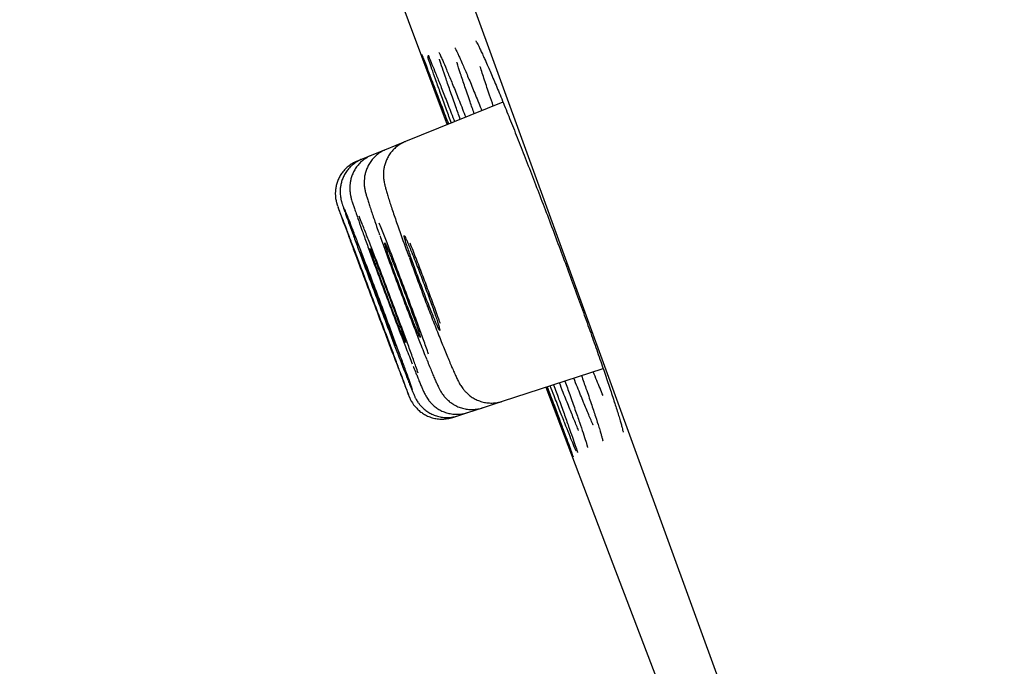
# Model space of a CAD drawing. Header units: millimetres. Extents: x 8 to 1128, y 12 to 2387.
# Tile 49 of 91: x 100.23 to 111.44, y 2253.07 to 2260.43. Entities that reach past the tile are written whole.
import ezdxf

# ---------------------------------------------------------------- set-up
doc = ezdxf.new("R2010")
doc.units = ezdxf.units.MM

msp = doc.modelspace()

# ---------------------------------------------------------------- linework, layer by layer
at = {"color": 7, "linetype": 'Continuous', "lineweight": 30}
for p, q in [((119.462, 2221.953), (84.148, 2318.976)), ((105.732, 2259.494), (104.621, 2259.045)), ((104.621, 2259.045), (104.402, 2258.956)), ((104.237, 2258.89), (104.127, 2258.845)), ((104.402, 2258.956), (104.237, 2258.89)), ((104.127, 2258.845), (104.072, 2258.823)), ((105.725, 2256.085), (106.874, 2256.458)), ((104.749, 2256.386), (104.762, 2256.352)), ((105.499, 2256.011), (105.725, 2256.085)), ((105.33, 2255.956), (105.499, 2256.011)), ((105.161, 2255.901), (105.217, 2255.92)), ((105.217, 2255.92), (105.33, 2255.956))]:
    msp.add_line(p, q, dxfattribs=at)
at = {"color": 7, "linetype": 'Continuous', "lineweight": 30, "flags": 128}
for points in [[(103.211, 2264.305), (104.359, 2261.212), (105.097, 2259.237)], [(106.222, 2256.246), (106.984, 2254.235), (108.142, 2251.198)]]:
    msp.add_lwpolyline(points, dxfattribs=at)
at = {"color": 7, "linetype": 'Continuous', "lineweight": 30}
msp.add_arc((-247.726, 2142.847), 395.3, 9.59859, 27.45536, dxfattribs=at)
for points, knots in [([(105.425, 2260.189), (105.424, 2260.189), (105.424, 2260.189), (105.428, 2260.183), (105.436, 2260.169), (105.448, 2260.146), (105.465, 2260.113), (105.485, 2260.069), (105.508, 2260.021), (105.524, 2259.984), (105.532, 2259.967)], [0, 0, 0, 0, 0.044097, 0.143308, 0.262416, 0.399353, 0.549644, 0.7085, 0.872262, 1, 1, 1, 1]), ([(105.099, 2259.238), (105.08, 2259.289), (105.037, 2259.405), (104.979, 2259.561), (104.924, 2259.709), (104.879, 2259.831), (104.844, 2259.928), (104.82, 2259.994), (104.807, 2260.029), (104.807, 2260.033), (104.806, 2260.034)], [0, 0, 0, 0, 0.112136, 0.255194, 0.398709, 0.541767, 0.684819, 0.828326, 0.971377, 1, 1, 1, 1]), ([(104.807, 2260.036), (104.808, 2260.033), (104.811, 2260.026), (104.829, 2259.982), (104.858, 2259.908), (104.897, 2259.805), (104.946, 2259.677), (105.005, 2259.523), (105.06, 2259.378), (105.099, 2259.277), (105.112, 2259.243)], [0, 0, 0, 0, 0.087156, 0.22697, 0.366789, 0.507052, 0.646871, 0.786697, 0.926968, 1, 1, 1, 1]), ([(105.144, 2259.256), (105.126, 2259.307), (105.084, 2259.422), (105.027, 2259.578), (104.974, 2259.726), (104.93, 2259.85), (104.898, 2259.944), (104.879, 2259.998), (104.875, 2260.013), (104.875, 2260.014)], [0, 0, 0, 0, 0.131703, 0.301541, 0.471921, 0.641759, 0.811598, 0.981977, 1, 1, 1, 1]), ([(104.878, 2260.031), (104.878, 2260.03), (104.878, 2260.03), (104.881, 2260.024), (104.884, 2260.018), (104.885, 2260.015)], [0, 0, 0, 0, 0.2792505, 0.747409, 1, 1, 1, 1]), ([(104.881, 2260.025), (104.885, 2260.017), (104.894, 2259.996), (104.922, 2259.928), (104.963, 2259.828), (105.014, 2259.7), (105.074, 2259.547), (105.13, 2259.403), (105.168, 2259.304), (105.181, 2259.271)], [0, 0, 0, 0, 0.09254, 0.2572302, 0.4224455, 0.5871358, 0.7518427, 0.9170749, 1, 1, 1, 1]), ([(105.003, 2260.059), (105.003, 2260.059), (105.002, 2260.06), (105.005, 2260.055), (105.011, 2260.043), (105.02, 2260.025), (105.027, 2260.008), (105.031, 2260)], [0, 0, 0, 0, 0.05071, 0.24654, 0.491826, 0.781801, 1, 1, 1, 1]), ([(105.027, 2260.01), (105.033, 2259.997), (105.049, 2259.96), (105.087, 2259.87), (105.139, 2259.745), (105.201, 2259.592), (105.257, 2259.451), (105.295, 2259.354), (105.308, 2259.322)], [0, 0, 0, 0, 0.113347, 0.311628, 0.509279, 0.706955, 0.905261, 1, 1, 1, 1]), ([(105.185, 2260.113), (105.185, 2260.114), (105.184, 2260.114), (105.188, 2260.108), (105.195, 2260.095), (105.206, 2260.072), (105.221, 2260.04), (105.234, 2260.011), (105.241, 2259.997)], [0, 0, 0, 0, 0.054119, 0.193388, 0.363315, 0.560604, 0.777863, 1, 1, 1, 1]), ([(105.246, 2259.297), (105.229, 2259.346), (105.188, 2259.459), (105.134, 2259.614), (105.082, 2259.763), (105.041, 2259.884), (105.017, 2259.957), (105.01, 2259.981), (105.009, 2259.983)], [0, 0, 0, 0, 0.154943, 0.363165, 0.572051, 0.780273, 0.988516, 1, 1, 1, 1]), ([(105.405, 2259.362), (105.389, 2259.408), (105.35, 2259.519), (105.298, 2259.673), (105.248, 2259.82), (105.218, 2259.911), (105.208, 2259.944), (105.208, 2259.946)], [0, 0, 0, 0, 0.188694, 0.455361, 0.722877, 0.989544, 1, 1, 1, 1]), ([(105.237, 2260.006), (105.247, 2259.983), (105.272, 2259.928), (105.321, 2259.812), (105.384, 2259.661), (105.441, 2259.521), (105.479, 2259.426), (105.491, 2259.396)], [0, 0, 0, 0, 0.173003, 0.412172, 0.651372, 0.891335, 1, 1, 1, 1]), ([(105.622, 2259.449), (105.608, 2259.492), (105.571, 2259.599), (105.521, 2259.747), (105.486, 2259.855), (105.472, 2259.899), (105.472, 2259.9)], [0, 0, 0, 0, 0.2401, 0.612417, 0.98592, 1, 1, 1, 1]), ([(105.528, 2259.976), (105.539, 2259.951), (105.568, 2259.886), (105.626, 2259.751), (105.697, 2259.58), (105.776, 2259.387), (105.861, 2259.175), (105.951, 2258.949), (106.044, 2258.71), (106.14, 2258.461), (106.238, 2258.206), (106.335, 2257.947), (106.432, 2257.689), (106.526, 2257.435), (106.616, 2257.187), (106.702, 2256.948), (106.782, 2256.723), (106.856, 2256.512), (106.921, 2256.321), (106.971, 2256.172), (106.995, 2256.097), (107.004, 2256.07)], [0, 0, 0, 0, 0.034543, 0.089513, 0.1446583, 0.1996282, 0.2545838, 0.3097148, 0.3646702, 0.4195973, 0.4746997, 0.5296267, 0.5845237, 0.6395958, 0.6944928, 0.7493712, 0.8044246, 0.8593031, 0.9141826, 0.9692371, 1, 1, 1, 1]), ([(104.622, 2259.044), (104.618, 2259.043), (104.595, 2259.035), (104.557, 2259.013), (104.509, 2258.978), (104.469, 2258.938), (104.436, 2258.895), (104.41, 2258.85), (104.392, 2258.804), (104.379, 2258.76), (104.372, 2258.719), (104.369, 2258.682), (104.37, 2258.65), (104.372, 2258.623), (104.375, 2258.598), (104.38, 2258.574), (104.386, 2258.546), (104.395, 2258.511), (104.407, 2258.466), (104.424, 2258.411), (104.444, 2258.349), (104.467, 2258.28), (104.492, 2258.205), (104.52, 2258.126), (104.549, 2258.041), (104.58, 2257.953), (104.613, 2257.861), (104.64, 2257.787), (104.657, 2257.742), (104.661, 2257.731)], [0, 0, 0, 0, 0.00519, 0.036767, 0.066907, 0.095788, 0.123495, 0.15005, 0.175409, 0.199427, 0.221831, 0.242411, 0.261599, 0.280734, 0.301354, 0.325607, 0.357216, 0.404689, 0.467435, 0.52575, 0.58738, 0.646241, 0.703753, 0.760346, 0.81614, 0.871153, 0.925594, 0.980577, 1, 1, 1, 1]), ([(104.237, 2258.889), (104.237, 2258.889), (104.217, 2258.883), (104.181, 2258.862), (104.132, 2258.829), (104.09, 2258.789), (104.056, 2258.746), (104.03, 2258.701), (104.01, 2258.656), (103.997, 2258.611), (103.989, 2258.568), (103.986, 2258.529), (103.987, 2258.496), (103.989, 2258.468), (103.992, 2258.446), (103.996, 2258.427), (104, 2258.409), (104.005, 2258.389), (104.013, 2258.363), (104.024, 2258.328), (104.04, 2258.281), (104.056, 2258.234), (104.068, 2258.198), (104.073, 2258.184)], [0, 0, 0, 0, 0.000484, 0.052671, 0.102414, 0.150023, 0.195651, 0.239344, 0.281054, 0.320619, 0.357682, 0.391538, 0.421404, 0.447861, 0.473408, 0.501019, 0.533857, 0.577692, 0.644958, 0.744807, 0.837845, 0.936172, 1, 1, 1, 1]), ([(104.402, 2258.955), (104.385, 2258.948), (104.35, 2258.933), (104.303, 2258.9), (104.26, 2258.861), (104.225, 2258.818), (104.197, 2258.774), (104.177, 2258.728), (104.162, 2258.683), (104.154, 2258.641), (104.151, 2258.602), (104.151, 2258.569), (104.152, 2258.54), (104.156, 2258.516), (104.159, 2258.495), (104.164, 2258.474), (104.171, 2258.447), (104.18, 2258.413), (104.194, 2258.369), (104.211, 2258.316), (104.231, 2258.256), (104.254, 2258.189), (104.279, 2258.115), (104.303, 2258.046), (104.32, 2258), (104.327, 2257.981)], [0, 0, 0, 0, 0.0348196, 0.0727306, 0.1090127, 0.1437978, 0.1771315, 0.2089847, 0.2392311, 0.2675806, 0.2935534, 0.3169353, 0.3386734, 0.3608297, 0.3853245, 0.4153239, 0.4563584, 0.5235692, 0.5977489, 0.6682049, 0.7424828, 0.8144238, 0.8851264, 0.9548991, 1, 1, 1, 1]), ([(104.073, 2258.822), (104.068, 2258.82), (104.043, 2258.812), (104.004, 2258.788), (103.957, 2258.753), (103.917, 2258.713), (103.885, 2258.669), (103.86, 2258.624), (103.842, 2258.579), (103.83, 2258.534), (103.823, 2258.49), (103.821, 2258.45), (103.823, 2258.415), (103.827, 2258.385), (103.832, 2258.363), (103.836, 2258.347), (103.839, 2258.336), (103.842, 2258.327), (103.844, 2258.32), (103.846, 2258.316), (103.846, 2258.314)], [0, 0, 0, 0, 0.022134, 0.111141, 0.196066, 0.277364, 0.355244, 0.429746, 0.50077, 0.56808, 0.631277, 0.689721, 0.742258, 0.786482, 0.820021, 0.846737, 0.872855, 0.904927, 0.949329, 1, 1, 1, 1]), ([(104.127, 2258.844), (104.123, 2258.843), (104.099, 2258.834), (104.06, 2258.811), (104.013, 2258.776), (103.973, 2258.736), (103.94, 2258.692), (103.915, 2258.647), (103.897, 2258.602), (103.885, 2258.557), (103.878, 2258.514), (103.876, 2258.475), (103.878, 2258.442), (103.881, 2258.415), (103.885, 2258.394), (103.888, 2258.377), (103.892, 2258.363), (103.896, 2258.349), (103.902, 2258.33), (103.91, 2258.304), (103.92, 2258.275), (103.928, 2258.252), (103.931, 2258.245)], [0, 0, 0, 0, 0.014263, 0.076275, 0.135443, 0.192088, 0.24636, 0.298288, 0.3478, 0.394706, 0.43863, 0.478801, 0.513856, 0.543196, 0.569238, 0.596065, 0.626964, 0.667333, 0.72714, 0.839111, 0.95016, 1, 1, 1, 1]), ([(103.85, 2258.304), (103.854, 2258.293), (103.861, 2258.272), (103.886, 2258.203), (103.921, 2258.108), (103.966, 2257.988), (104.019, 2257.846), (104.078, 2257.687), (104.143, 2257.514), (104.211, 2257.333), (104.28, 2257.149), (104.348, 2256.968), (104.414, 2256.794), (104.467, 2256.652), (104.51, 2256.541), (104.531, 2256.485), (104.541, 2256.457)], [0, 0, 0, 0, 0.075472, 0.150944, 0.226415, 0.301885, 0.377356, 0.452828, 0.528303, 0.603777, 0.679257, 0.754736, 0.830219, 0.905701, 0.952851, 1, 1, 1, 1]), ([(104.596, 2256.314), (104.605, 2256.29), (104.626, 2256.234), (104.648, 2256.178), (104.662, 2256.142), (104.664, 2256.138), (104.655, 2256.164), (104.635, 2256.221), (104.603, 2256.306), (104.562, 2256.417), (104.512, 2256.551), (104.455, 2256.705), (104.392, 2256.873), (104.325, 2257.051), (104.257, 2257.234), (104.188, 2257.417), (104.121, 2257.595), (104.058, 2257.762), (104, 2257.914), (103.95, 2258.046), (103.908, 2258.156), (103.877, 2258.237), (103.857, 2258.289), (103.853, 2258.299), (103.851, 2258.303)], [0, 0, 0, 0, 0.033697, 0.080431, 0.127165, 0.173897, 0.220629, 0.267359, 0.314089, 0.360819, 0.407548, 0.454279, 0.50101, 0.547743, 0.594476, 0.641212, 0.687948, 0.734685, 0.781423, 0.82816, 0.874897, 0.921633, 0.968369, 1, 1, 1, 1]), ([(104.702, 2256.215), (104.699, 2256.224), (104.69, 2256.251), (104.663, 2256.326), (104.624, 2256.437), (104.574, 2256.572), (104.518, 2256.726), (104.455, 2256.895), (104.389, 2257.073), (104.32, 2257.257), (104.251, 2257.44), (104.183, 2257.618), (104.12, 2257.785), (104.061, 2257.937), (104.01, 2258.07), (103.968, 2258.177), (103.94, 2258.247), (103.93, 2258.271), (103.928, 2258.277)], [0, 0, 0, 0, 0.035058, 0.102101, 0.169136, 0.236172, 0.303205, 0.370238, 0.437272, 0.504306, 0.571346, 0.638385, 0.705432, 0.772478, 0.839531, 0.906583, 0.973636, 1, 1, 1, 1]), ([(103.934, 2258.236), (103.936, 2258.23), (103.945, 2258.204), (103.973, 2258.127), (104.016, 2258.008), (104.068, 2257.865), (104.127, 2257.705), (104.191, 2257.532), (104.259, 2257.351), (104.328, 2257.167), (104.397, 2256.985), (104.463, 2256.811), (104.517, 2256.669), (104.56, 2256.558), (104.581, 2256.502), (104.592, 2256.475)], [0, 0, 0, 0, 0.020686, 0.107741, 0.194797, 0.281846, 0.368896, 0.455946, 0.542995, 0.63005, 0.717106, 0.80417, 0.891234, 0.945617, 1, 1, 1, 1]), ([(104.076, 2258.175), (104.077, 2258.172), (104.089, 2258.138), (104.121, 2258.048), (104.172, 2257.907), (104.23, 2257.746), (104.294, 2257.572), (104.362, 2257.391), (104.431, 2257.206), (104.5, 2257.023), (104.567, 2256.849), (104.622, 2256.706), (104.666, 2256.595), (104.688, 2256.539), (104.698, 2256.511)], [0, 0, 0, 0, 0.00792, 0.104732, 0.201527, 0.298322, 0.395108, 0.491894, 0.588683, 0.685472, 0.782276, 0.87908, 0.93954, 1, 1, 1, 1]), ([(104.766, 2256.406), (104.757, 2256.43), (104.737, 2256.49), (104.693, 2256.612), (104.637, 2256.766), (104.575, 2256.935), (104.508, 2257.115), (104.439, 2257.299), (104.37, 2257.483), (104.302, 2257.661), (104.237, 2257.829), (104.178, 2257.981), (104.129, 2258.105), (104.104, 2258.167), (104.094, 2258.194)], [0, 0, 0, 0, 0.057706, 0.145203, 0.232685, 0.320168, 0.407645, 0.495123, 0.582607, 0.670091, 0.75759, 0.845089, 0.932606, 1, 1, 1, 1]), ([(104.884, 2256.622), (104.879, 2256.638), (104.857, 2256.699), (104.812, 2256.825), (104.751, 2256.994), (104.684, 2257.174), (104.615, 2257.359), (104.545, 2257.544), (104.477, 2257.724), (104.411, 2257.891), (104.359, 2258.024), (104.332, 2258.091), (104.323, 2258.115)], [0, 0, 0, 0, 0.041496, 0.153607, 0.265719, 0.377811, 0.489903, 0.601998, 0.714095, 0.826217, 0.93834, 1, 1, 1, 1]), ([(104.33, 2257.972), (104.33, 2257.971), (104.348, 2257.922), (104.389, 2257.808), (104.452, 2257.635), (104.52, 2257.452), (104.59, 2257.266), (104.659, 2257.083), (104.727, 2256.907), (104.783, 2256.764), (104.827, 2256.652), (104.849, 2256.596), (104.861, 2256.568)], [0, 0, 0, 0, 0.003678, 0.124479, 0.245253, 0.366026, 0.486795, 0.607565, 0.728356, 0.849148, 0.924574, 1, 1, 1, 1]), ([(104.47, 2257.694), (104.461, 2257.716), (104.443, 2257.761), (104.421, 2257.814), (104.404, 2257.855), (104.391, 2257.881), (104.385, 2257.892), (104.384, 2257.888), (104.389, 2257.868), (104.399, 2257.834), (104.415, 2257.786), (104.436, 2257.726), (104.461, 2257.655), (104.489, 2257.576), (104.521, 2257.49), (104.554, 2257.401), (104.588, 2257.31), (104.622, 2257.22), (104.655, 2257.134), (104.686, 2257.054), (104.715, 2256.982), (104.74, 2256.921), (104.76, 2256.872), (104.776, 2256.837), (104.786, 2256.817), (104.79, 2256.811), (104.789, 2256.821), (104.782, 2256.846), (104.769, 2256.886), (104.752, 2256.938), (104.729, 2257.003), (104.703, 2257.077), (104.673, 2257.159), (104.641, 2257.246), (104.607, 2257.337), (104.573, 2257.428), (104.539, 2257.517), (104.504, 2257.608), (104.482, 2257.664), (104.47, 2257.694)], [0, 0, 0, 0, 0.026476, 0.053719, 0.080194, 0.107438, 0.133915, 0.16116, 0.187634, 0.214876, 0.241342, 0.268577, 0.295034, 0.322259, 0.348711, 0.37593, 0.402381, 0.429598, 0.456054, 0.483277, 0.509742, 0.536973, 0.563446, 0.590686, 0.617163, 0.644408, 0.670883, 0.698127, 0.724596, 0.751833, 0.778293, 0.805521, 0.831974, 0.859194, 0.885645, 0.912862, 0.939316, 0.966537, 1, 1, 1, 1]), ([(104.694, 2257.78), (104.685, 2257.802), (104.666, 2257.847), (104.644, 2257.9), (104.626, 2257.941), (104.613, 2257.966), (104.606, 2257.977), (104.604, 2257.972), (104.609, 2257.952), (104.619, 2257.917), (104.634, 2257.869), (104.655, 2257.808), (104.68, 2257.736), (104.708, 2257.656), (104.74, 2257.569), (104.773, 2257.479), (104.807, 2257.387), (104.842, 2257.297), (104.875, 2257.21), (104.907, 2257.13), (104.936, 2257.058), (104.961, 2256.997), (104.982, 2256.949), (104.998, 2256.914), (105.009, 2256.893), (105.014, 2256.889), (105.014, 2256.899), (105.007, 2256.925), (104.995, 2256.965), (104.978, 2257.018), (104.955, 2257.084), (104.929, 2257.159), (104.899, 2257.242), (104.867, 2257.33), (104.833, 2257.421), (104.799, 2257.512), (104.764, 2257.602), (104.728, 2257.694), (104.706, 2257.75), (104.694, 2257.78)], [0, 0, 0, 0, 0.02648, 0.053729, 0.080209, 0.107457, 0.133941, 0.161194, 0.187675, 0.214925, 0.241396, 0.268636, 0.295093, 0.322318, 0.348764, 0.375977, 0.402421, 0.42963, 0.456079, 0.483295, 0.509756, 0.536985, 0.56346, 0.590702, 0.617185, 0.644437, 0.67092, 0.698172, 0.724647, 0.75189, 0.778351, 0.805581, 0.83203, 0.859246, 0.885689, 0.912899, 0.939346, 0.966558, 1, 1, 1, 1]), ([(105.019, 2256.97), (105.007, 2257.004), (104.975, 2257.093), (104.917, 2257.252), (104.848, 2257.438), (104.777, 2257.624), (104.719, 2257.775), (104.686, 2257.859), (104.676, 2257.886)], [0, 0, 0, 0, 0.117536, 0.31407, 0.510603, 0.70713, 0.903657, 1, 1, 1, 1]), ([(104.187, 2257.588), (104.179, 2257.61), (104.161, 2257.654), (104.141, 2257.707), (104.124, 2257.748), (104.114, 2257.773), (104.109, 2257.785), (104.109, 2257.783), (104.109, 2257.782)], [0, 0, 0, 0, 0.186783, 0.378983, 0.565767, 0.757967, 0.944744, 1, 1, 1, 1]), ([(104.109, 2257.78), (104.111, 2257.774), (104.114, 2257.764), (104.126, 2257.73), (104.143, 2257.683), (104.164, 2257.624), (104.19, 2257.554), (104.218, 2257.476), (104.25, 2257.391), (104.283, 2257.303), (104.317, 2257.212), (104.351, 2257.123), (104.383, 2257.037), (104.414, 2256.958), (104.441, 2256.887), (104.465, 2256.826), (104.484, 2256.777), (104.498, 2256.741), (104.503, 2256.729), (104.506, 2256.723)], [0, 0, 0, 0, 0.0580331, 0.1177495, 0.1757768, 0.2354871, 0.2935107, 0.3532169, 0.4112406, 0.4709468, 0.5289743, 0.5886843, 0.6467177, 0.7064338, 0.7644726, 0.8241943, 0.8822356, 0.9419602, 1, 1, 1, 1]), ([(104.301, 2257.629), (104.293, 2257.651), (104.275, 2257.696), (104.254, 2257.749), (104.237, 2257.79), (104.225, 2257.817), (104.219, 2257.828), (104.218, 2257.825), (104.224, 2257.806), (104.235, 2257.773), (104.251, 2257.725), (104.272, 2257.666), (104.297, 2257.596), (104.325, 2257.518), (104.357, 2257.432), (104.39, 2257.344), (104.424, 2257.253), (104.458, 2257.163), (104.491, 2257.077), (104.521, 2256.998), (104.549, 2256.926), (104.574, 2256.865), (104.594, 2256.816), (104.609, 2256.781), (104.618, 2256.759), (104.622, 2256.753), (104.62, 2256.763), (104.613, 2256.787), (104.6, 2256.826), (104.582, 2256.877), (104.559, 2256.941), (104.533, 2257.015), (104.503, 2257.096), (104.471, 2257.183), (104.437, 2257.273), (104.404, 2257.363), (104.37, 2257.452), (104.335, 2257.543), (104.313, 2257.599), (104.301, 2257.629)], [0, 0, 0, 0, 0.026471, 0.05371, 0.080182, 0.107421, 0.133892, 0.161131, 0.187599, 0.214836, 0.241299, 0.26853, 0.294988, 0.322214, 0.34867, 0.375893, 0.402351, 0.429575, 0.456036, 0.483264, 0.50973, 0.536964, 0.563434, 0.590672, 0.617144, 0.644383, 0.670853, 0.69809, 0.724555, 0.751787, 0.778247, 0.805475, 0.831931, 0.859155, 0.885611, 0.912835, 0.939294, 0.966521, 1, 1, 1, 1]), ([(104.129, 2257.566), (104.12, 2257.588), (104.104, 2257.633), (104.083, 2257.685), (104.068, 2257.727), (104.058, 2257.752), (104.053, 2257.764), (104.054, 2257.762), (104.054, 2257.761)], [0, 0, 0, 0, 0.186927, 0.379276, 0.566203, 0.758552, 0.945472, 1, 1, 1, 1]), ([(104.055, 2257.759), (104.056, 2257.753), (104.06, 2257.743), (104.072, 2257.709), (104.09, 2257.663), (104.111, 2257.604), (104.137, 2257.534), (104.166, 2257.456), (104.198, 2257.371), (104.231, 2257.283), (104.265, 2257.193), (104.299, 2257.104), (104.331, 2257.018), (104.361, 2256.939), (104.388, 2256.868), (104.411, 2256.807), (104.43, 2256.758), (104.444, 2256.722), (104.448, 2256.71), (104.451, 2256.704)], [0, 0, 0, 0, 0.058028, 0.117738, 0.175765, 0.235474, 0.293502, 0.353212, 0.411242, 0.470954, 0.528988, 0.588704, 0.64674, 0.706459, 0.764496, 0.824215, 0.88225, 0.941968, 1, 1, 1, 1]), ([(104.663, 2257.725), (104.664, 2257.723), (104.686, 2257.663), (104.733, 2257.536), (104.802, 2257.349), (104.849, 2257.227), (104.873, 2257.166)], [0, 0, 0, 0, 0.011781, 0.341218, 0.670609, 1, 1, 1, 1]), ([(104.453, 2256.699), (104.453, 2256.699), (104.454, 2256.696), (104.451, 2256.706), (104.443, 2256.729), (104.428, 2256.767), (104.409, 2256.818), (104.386, 2256.882), (104.359, 2256.955), (104.328, 2257.036), (104.296, 2257.122), (104.262, 2257.212), (104.229, 2257.301), (104.195, 2257.39), (104.161, 2257.481), (104.14, 2257.536), (104.129, 2257.566)], [0, 0, 0, 0, 0.007717, 0.081547, 0.157519, 0.231348, 0.307317, 0.381146, 0.457115, 0.530947, 0.606919, 0.680754, 0.756731, 0.83057, 0.906551, 1, 1, 1, 1]), ([(104.509, 2256.718), (104.509, 2256.718), (104.51, 2256.716), (104.507, 2256.725), (104.5, 2256.748), (104.486, 2256.787), (104.468, 2256.839), (104.445, 2256.902), (104.418, 2256.975), (104.388, 2257.057), (104.356, 2257.143), (104.322, 2257.233), (104.288, 2257.323), (104.255, 2257.411), (104.22, 2257.502), (104.199, 2257.557), (104.187, 2257.588)], [0, 0, 0, 0, 0.007523, 0.081379, 0.157377, 0.231226, 0.307216, 0.381058, 0.457042, 0.530884, 0.606866, 0.68071, 0.756696, 0.830548, 0.906541, 1, 1, 1, 1]), ([(104.87, 2257.171), (104.872, 2257.166), (104.886, 2257.129), (104.913, 2257.061), (104.949, 2256.967), (104.985, 2256.876), (105.02, 2256.788), (105.053, 2256.706), (105.085, 2256.628), (105.115, 2256.557), (105.136, 2256.506), (105.148, 2256.479), (105.151, 2256.472)], [0, 0, 0, 0, 0.016245, 0.130247, 0.245366, 0.361837, 0.479433, 0.597883, 0.716931, 0.836424, 0.956443, 1, 1, 1, 1]), ([(104.861, 2256.566), (104.863, 2256.562), (104.875, 2256.531), (104.896, 2256.482), (104.916, 2256.433), (104.926, 2256.408), (104.929, 2256.402)], [0, 0, 0, 0, 0.073204, 0.475163, 0.87812, 1, 1, 1, 1]), ([(104.544, 2256.45), (104.552, 2256.43), (104.568, 2256.387), (104.585, 2256.342), (104.595, 2256.316), (104.597, 2256.309)], [0, 0, 0, 0, 0.382884, 0.831566, 1, 1, 1, 1]), ([(104.592, 2256.475), (104.608, 2256.432), (104.63, 2256.377), (104.645, 2256.338), (104.649, 2256.33)], [0, 0, 0, 0, 0.771745, 1, 1, 1, 1]), ([(104.709, 2256.483), (104.711, 2256.48), (104.722, 2256.452), (104.735, 2256.419), (104.746, 2256.392), (104.749, 2256.386)], [0, 0, 0, 0, 0.095946, 0.765702, 1, 1, 1, 1]), ([(105.151, 2256.472), (105.155, 2256.463), (105.167, 2256.434), (105.187, 2256.39), (105.209, 2256.342), (105.227, 2256.307), (105.244, 2256.276), (105.258, 2256.255), (105.273, 2256.232), (105.293, 2256.207), (105.319, 2256.18), (105.352, 2256.151), (105.392, 2256.122), (105.44, 2256.098), (105.493, 2256.079), (105.549, 2256.067), (105.608, 2256.064), (105.667, 2256.07), (105.706, 2256.078), (105.725, 2256.085), (105.725, 2256.085)], [0, 0, 0, 0, 0.051287, 0.154416, 0.262069, 0.384484, 0.441162, 0.483108, 0.521645, 0.559145, 0.597349, 0.639627, 0.686258, 0.735672, 0.786883, 0.839304, 0.892482, 0.946106, 0.999978, 1, 1, 1, 1]), ([(106.873, 2256.151), (106.85, 2256.206), (106.815, 2256.289), (106.775, 2256.387), (106.761, 2256.421)], [0, 0, 0, 0, 0.657076, 1, 1, 1, 1]), ([(104.652, 2256.321), (104.655, 2256.312), (104.666, 2256.285), (104.682, 2256.245), (104.698, 2256.205), (104.712, 2256.171), (104.722, 2256.149), (104.732, 2256.128), (104.739, 2256.114), (104.749, 2256.096), (104.763, 2256.074), (104.783, 2256.047), (104.81, 2256.017), (104.845, 2255.986), (104.886, 2255.957), (104.934, 2255.932), (104.987, 2255.914), (105.044, 2255.902), (105.103, 2255.899), (105.161, 2255.905), (105.199, 2255.915), (105.217, 2255.92)], [0, 0, 0, 0, 0.047759, 0.140295, 0.234511, 0.332742, 0.442408, 0.478035, 0.5041, 0.529238, 0.554248, 0.583859, 0.620541, 0.661212, 0.704791, 0.751233, 0.799649, 0.849291, 0.899671, 0.950486, 1, 1, 1, 1]), ([(104.762, 2256.352), (104.766, 2256.342), (104.777, 2256.315), (104.794, 2256.274), (104.812, 2256.232), (104.826, 2256.2), (104.838, 2256.176), (104.848, 2256.157), (104.858, 2256.138), (104.871, 2256.118), (104.887, 2256.094), (104.91, 2256.067), (104.941, 2256.036), (104.98, 2256.006), (105.025, 2255.979), (105.076, 2255.958), (105.131, 2255.943), (105.189, 2255.936), (105.248, 2255.938), (105.295, 2255.946), (105.322, 2255.955), (105.329, 2255.958)], [0, 0, 0, 0, 0.04922, 0.145822, 0.244999, 0.351229, 0.417061, 0.467651, 0.499257, 0.529501, 0.559503, 0.592994, 0.632644, 0.676727, 0.72346, 0.772369, 0.822784, 0.874136, 0.926049, 0.978283, 1, 1, 1, 1]), ([(104.929, 2256.402), (104.933, 2256.392), (104.944, 2256.364), (104.963, 2256.322), (104.983, 2256.277), (104.999, 2256.243), (105.014, 2256.214), (105.027, 2256.192), (105.04, 2256.171), (105.058, 2256.147), (105.081, 2256.12), (105.111, 2256.091), (105.148, 2256.061), (105.194, 2256.034), (105.244, 2256.013), (105.3, 2255.998), (105.358, 2255.991), (105.417, 2255.993), (105.464, 2256), (105.491, 2256.01), (105.499, 2256.013)], [0, 0, 0, 0, 0.050384, 0.150525, 0.254218, 0.368664, 0.438378, 0.481752, 0.516703, 0.550835, 0.585854, 0.625534, 0.670236, 0.718015, 0.767867, 0.819194, 0.87146, 0.924292, 0.977448, 1, 1, 1, 1]), ([(106.438, 2256.316), (106.457, 2256.264), (106.499, 2256.147), (106.554, 2255.99), (106.606, 2255.842), (106.646, 2255.722), (106.674, 2255.637), (106.684, 2255.605), (106.687, 2255.593)], [0, 0, 0, 0, 0.151112, 0.338646, 0.525584, 0.712533, 0.900078, 1, 1, 1, 1]), ([(106.651, 2256.073), (106.628, 2256.128), (106.593, 2256.213), (106.553, 2256.314), (106.539, 2256.349)], [0, 0, 0, 0, 0.647111, 1, 1, 1, 1]), ([(106.627, 2256.378), (106.644, 2256.328), (106.685, 2256.214), (106.738, 2256.058), (106.787, 2255.91), (106.823, 2255.801), (106.838, 2255.751), (106.844, 2255.732)], [0, 0, 0, 0, 0.174711, 0.403214, 0.630992, 0.858813, 1, 1, 1, 1]), ([(106.335, 2255.957), (106.314, 2256.013), (106.28, 2256.102), (106.239, 2256.207), (106.224, 2256.247)], [0, 0, 0, 0, 0.6245479, 1, 1, 1, 1]), ([(106.237, 2256.251), (106.258, 2256.196), (106.302, 2256.076), (106.362, 2255.917), (106.416, 2255.77), (106.46, 2255.65), (106.495, 2255.555), (106.518, 2255.489), (106.53, 2255.456), (106.531, 2255.453), (106.531, 2255.453)], [0, 0, 0, 0, 0.120707, 0.261915, 0.402674, 0.543424, 0.684624, 0.825375, 0.966121, 1, 1, 1, 1]), ([(106.382, 2255.975), (106.36, 2256.031), (106.326, 2256.119), (106.285, 2256.223), (106.27, 2256.262)], [0, 0, 0, 0, 0.630296, 1, 1, 1, 1]), ([(106.309, 2256.274), (106.328, 2256.22), (106.372, 2256.101), (106.429, 2255.942), (106.482, 2255.795), (106.525, 2255.673), (106.557, 2255.58), (106.576, 2255.524), (106.58, 2255.509), (106.581, 2255.506)], [0, 0, 0, 0, 0.138389, 0.302784, 0.466655, 0.630523, 0.794914, 0.958782, 1, 1, 1, 1]), ([(106.487, 2256.015), (106.465, 2256.07), (106.43, 2256.156), (106.39, 2256.259), (106.375, 2256.296)], [0, 0, 0, 0, 0.6384, 1, 1, 1, 1]), ([(104.664, 2256.137), (104.665, 2256.136), (104.666, 2256.133), (104.669, 2256.126), (104.673, 2256.117), (104.679, 2256.104), (104.688, 2256.087), (104.701, 2256.065), (104.721, 2256.036), (104.75, 2256.003), (104.785, 2255.97), (104.827, 2255.941), (104.874, 2255.916), (104.927, 2255.896), (104.983, 2255.885), (105.042, 2255.881), (105.101, 2255.887), (105.141, 2255.894), (105.16, 2255.902), (105.161, 2255.902)], [0, 0, 0, 0, 0.030768, 0.080462, 0.123531, 0.15217, 0.182117, 0.220795, 0.272295, 0.338279, 0.414446, 0.486649, 0.566093, 0.649134, 0.734393, 0.820976, 0.908339, 0.996137, 1, 1, 1, 1]), ([(106.565, 2255.519), (106.563, 2255.524), (106.554, 2255.544), (106.528, 2255.607), (106.488, 2255.707), (106.439, 2255.83), (106.401, 2255.927), (106.382, 2255.975)], [0, 0, 0, 0, 0.074848, 0.314187, 0.552766, 0.776383, 1, 1, 1, 1]), ([(106.594, 2255.751), (106.594, 2255.752), (106.58, 2255.785), (106.545, 2255.871), (106.506, 2255.967), (106.487, 2256.015)], [0, 0, 0, 0, 0.014985, 0.507492, 1, 1, 1, 1]), ([(106.761, 2255.812), (106.761, 2255.812), (106.746, 2255.845), (106.71, 2255.93), (106.671, 2256.025), (106.651, 2256.073)], [0, 0, 0, 0, 0.009328, 0.504664, 1, 1, 1, 1]), ([(107.001, 2256.079), (107.008, 2256.055), (107.025, 2256.005), (107.045, 2255.938), (107.064, 2255.877), (107.079, 2255.826), (107.089, 2255.786), (107.096, 2255.757), (107.1, 2255.74), (107.102, 2255.731), (107.101, 2255.732), (107.101, 2255.732)], [0, 0, 0, 0, 0.12057, 0.259246, 0.395933, 0.529825, 0.65972, 0.773673, 0.877085, 0.964824, 1, 1, 1, 1]), ([(106.529, 2255.456), (106.527, 2255.458), (106.524, 2255.466), (106.506, 2255.51), (106.477, 2255.586), (106.438, 2255.688), (106.391, 2255.81), (106.353, 2255.908), (106.335, 2255.957)], [0, 0, 0, 0, 0.089976, 0.276554, 0.463727, 0.650306, 0.825153, 1, 1, 1, 1]), ([(106.84, 2255.742), (106.845, 2255.727), (106.853, 2255.698), (106.862, 2255.667), (106.867, 2255.646), (106.869, 2255.636), (106.869, 2255.636), (106.869, 2255.636)], [0, 0, 0, 0, 0.25243, 0.505669, 0.717365, 0.898153, 1, 1, 1, 1]), ([(106.684, 2255.603), (106.686, 2255.595), (106.691, 2255.578), (106.694, 2255.565), (106.696, 2255.559), (106.696, 2255.56), (106.696, 2255.56)], [0, 0, 0, 0, 0.367636, 0.698764, 0.962771, 1, 1, 1, 1]), ([(106.578, 2255.517), (106.579, 2255.512), (106.581, 2255.505), (106.582, 2255.501), (106.582, 2255.502), (106.582, 2255.502)], [0, 0, 0, 0, 0.552319, 0.999844, 1, 1, 1, 1])]:
    msp.add_open_spline(points, degree=3, knots=knots, dxfattribs=at)

doc.saveas('drawing.dxf')
